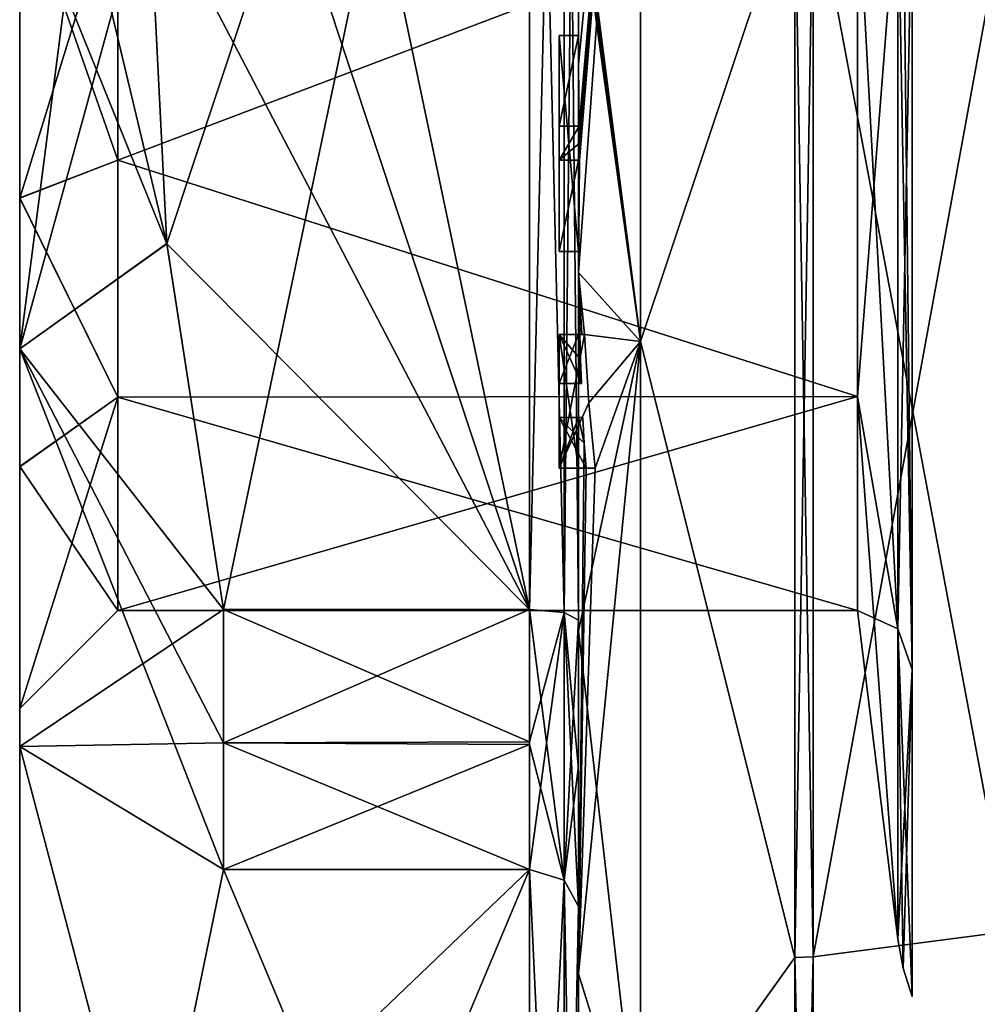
# Model space of a CAD drawing. Extents: x -23 to 470, y -1800 to 0.
# Tile 8 of 181: x -10 to 0, y -1783 to -1773. Entities that reach past the tile are written whole.
import ezdxf

# ---------------------------------------------------------------- set-up
doc = ezdxf.new("R2010")
doc.units = 0
doc.header["$LTSCALE"] = 41.718519
for name, color, linetype in [('188', 7, 'CONTINUOUS'), ('189', 7, 'CONTINUOUS'), ('190', 7, 'CONTINUOUS'), ('191', 7, 'CONTINUOUS'), ('192', 7, 'CONTINUOUS'), ('195', 7, 'CONTINUOUS'), ('200', 7, 'CONTINUOUS'), ('201', 7, 'CONTINUOUS'), ('202', 7, 'CONTINUOUS'), ('203', 7, 'CONTINUOUS'), ('205', 7, 'CONTINUOUS'), ('208', 7, 'CONTINUOUS'), ('209', 7, 'CONTINUOUS'), ('210', 7, 'CONTINUOUS'), ('212', 7, 'CONTINUOUS'), ('213', 7, 'CONTINUOUS'), ('214', 7, 'CONTINUOUS'), ('215', 7, 'CONTINUOUS'), ('246', 7, 'CONTINUOUS'), ('247', 7, 'CONTINUOUS'), ('248', 7, 'CONTINUOUS'), ('273', 7, 'CONTINUOUS'), ('276', 7, 'CONTINUOUS'), ('277', 7, 'CONTINUOUS'), ('278', 7, 'CONTINUOUS'), ('279', 7, 'CONTINUOUS'), ('280', 7, 'CONTINUOUS'), ('288', 7, 'CONTINUOUS'), ('289', 7, 'CONTINUOUS'), ('290', 7, 'CONTINUOUS'), ('291', 7, 'CONTINUOUS'), ('292', 7, 'CONTINUOUS'), ('293', 7, 'CONTINUOUS'), ('294', 7, 'CONTINUOUS'), ('295', 7, 'CONTINUOUS'), ('296', 7, 'CONTINUOUS'), ('297', 7, 'CONTINUOUS'), ('298', 7, 'CONTINUOUS'), ('299', 7, 'CONTINUOUS'), ('300', 7, 'CONTINUOUS'), ('301', 7, 'CONTINUOUS'), ('302', 7, 'CONTINUOUS'), ('303', 7, 'CONTINUOUS'), ('304', 7, 'CONTINUOUS'), ('305', 7, 'CONTINUOUS'), ('369', 7, 'CONTINUOUS'), ('372', 7, 'CONTINUOUS'), ('374', 7, 'CONTINUOUS'), ('377', 7, 'CONTINUOUS')]:
    doc.layers.add(name, color=color, linetype=linetype)

msp = doc.modelspace()

# ---------------------------------------------------------------- linework, layer by layer
at = {"layer": '188', "linetype": 'CONTINUOUS'}
for points in [[(-10.1, -1772.001, -8.45), (-10.1, -1763.161, -8.839), (-10.1, -1780.839, -8.839), (-10.1, -1772.001, -8.45)], [(-10.1, -1763.161, 8.839), (-10.1, -1771.999, 8.45), (-10.1, -1780.839, 8.839), (-10.1, -1763.161, 8.839)], [(-10.1, -1763.161, -8.839), (-10.1, -1767.217, -11.548), (-10.1, -1780.839, -8.839), (-10.1, -1763.161, -8.839)], [(-10.1, -1767.217, 11.548), (-10.1, -1763.161, 8.839), (-10.1, -1776.783, 11.548), (-10.1, -1767.217, 11.548)], [(-10.1, -1776.783, 11.548), (-10.1, -1763.161, 8.839), (-10.1, -1780.839, 8.839), (-10.1, -1776.783, 11.548)], [(-10.1, -1767.217, -11.548), (-10.1, -1772, -12.5), (-10.1, -1776.783, -11.548), (-10.1, -1767.217, -11.548)], [(-10.1, -1780.839, -8.839), (-10.1, -1767.217, -11.548), (-10.1, -1776.783, -11.548), (-10.1, -1780.839, -8.839)], [(-10.1, -1772, 12.5), (-10.1, -1767.217, 11.548), (-10.1, -1776.783, 11.548), (-10.1, -1772, 12.5)], [(-10.1, -1771.999, 8.45), (-10.1, -1775.243, 7.803), (-10.1, -1780.839, 8.839), (-10.1, -1771.999, 8.45)], [(-10.1, -1775.245, -7.802), (-10.1, -1772.001, -8.45), (-10.1, -1780.839, -8.839), (-10.1, -1775.245, -7.802)], [(-10.1, -1775.243, 7.803), (-10.1, -1777.984, 5.966), (-10.1, -1780.839, 8.839), (-10.1, -1775.243, 7.803)], [(-10.1, -1777.985, -5.965), (-10.1, -1775.245, -7.802), (-10.1, -1783.548, -4.783), (-10.1, -1777.985, -5.965)], [(-10.1, -1783.548, -4.783), (-10.1, -1775.245, -7.802), (-10.1, -1780.839, -8.839), (-10.1, -1783.548, -4.783)], [(-10.1, -1777.984, 5.966), (-10.1, -1780.45), (-10.1, -1783.548, 4.783), (-10.1, -1777.984, 5.966)], [(-10.1, -1780.839, 8.839), (-10.1, -1777.984, 5.966), (-10.1, -1783.548, 4.783), (-10.1, -1780.839, 8.839)], [(-10.1, -1780.45), (-10.1, -1777.985, -5.965), (-10.1, -1784.5), (-10.1, -1780.45)], [(-10.1, -1784.5), (-10.1, -1777.985, -5.965), (-10.1, -1783.548, -4.783), (-10.1, -1784.5)], [(-10.1, -1783.548, 4.783), (-10.1, -1780.45), (-10.1, -1784.5), (-10.1, -1783.548, 4.783)]]:
    msp.add_3dface(points, dxfattribs=at)
at = {"layer": '189', "linetype": 'CONTINUOUS'}
for points in [[(-8.023, -1764.56, -15.95), (-4.9, -1779.44, -15.95), (-8.598, -1768.292, -15.95), (-8.023, -1764.56, -15.95)], [(-4.9, -1764.56, -15.95), (-4.9, -1779.44, -15.95), (-8.023, -1764.56, -15.95), (-4.9, -1764.56, -15.95)], [(-8.598, -1768.292, -15.95), (-4.9, -1779.44, -15.95), (-8.786, -1772, -15.95), (-8.598, -1768.292, -15.95)], [(-8.786, -1772, -15.95), (-4.9, -1779.44, -15.95), (-8.598, -1775.71, -15.95), (-8.786, -1772, -15.95)], [(-8.598, -1775.71, -15.95), (-4.9, -1779.44, -15.95), (-8.023, -1779.44, -15.95), (-8.598, -1775.71, -15.95)]]:
    msp.add_3dface(points, dxfattribs=at)
at = {"layer": '190', "linetype": 'CONTINUOUS'}
for points in [[(-8.023, -1782.093, -14.418), (-4.9, -1789.533, -1.532), (-8.786, -1785.813, -7.975), (-8.023, -1782.093, -14.418)], [(-4.9, -1782.093, -14.418), (-4.9, -1789.533, -1.532), (-8.023, -1782.093, -14.418), (-4.9, -1782.093, -14.418)]]:
    msp.add_3dface(points, dxfattribs=at)
at = {"layer": '191', "linetype": 'CONTINUOUS'}
for points in [[(-8.023, -1789.533, 1.532), (-4.9, -1782.093, 14.418), (-8.786, -1785.813, 7.975), (-8.023, -1789.533, 1.532)], [(-8.786, -1785.813, 7.975), (-4.9, -1782.093, 14.418), (-8.023, -1782.093, 14.418), (-8.786, -1785.813, 7.975)], [(-4.9, -1789.533, 1.532), (-4.9, -1782.093, 14.418), (-8.023, -1789.533, 1.532), (-4.9, -1789.533, 1.532)]]:
    msp.add_3dface(points, dxfattribs=at)
at = {"layer": '192', "linetype": 'CONTINUOUS'}
for points in [[(-8.598, -1775.708, 15.95), (-4.9, -1764.56, 15.95), (-8.786, -1772, 15.95), (-8.598, -1775.708, 15.95)], [(-8.023, -1779.44, 15.95), (-4.9, -1764.56, 15.95), (-8.598, -1775.708, 15.95), (-8.023, -1779.44, 15.95)], [(-4.9, -1779.44, 15.95), (-4.9, -1764.56, 15.95), (-8.023, -1779.44, 15.95), (-4.9, -1779.44, 15.95)]]:
    msp.add_3dface(points, dxfattribs=at)
at = {"layer": '195', "linetype": 'CONTINUOUS'}
for points in [[(-4.4, -1779.55, 16.45), (-4.4, -1765.736, 16.5), (-4.4, -1764.45, 16.45), (-4.4, -1779.55, 16.45)], [(-4.4, -1764.45, -16.45), (-4.4, -1773.051, -16.5), (-4.4, -1779.55, -16.45), (-4.4, -1764.45, -16.45)], [(-4.4, -1766.13, 16.5), (-4.4, -1765.736, 16.5), (-4.4, -1779.55, 16.45), (-4.4, -1766.13, 16.5)], [(-4.4, -1767.565, 16.5), (-4.4, -1766.13, 16.5), (-4.4, -1779.55, 16.45), (-4.4, -1767.565, 16.5)], [(-4.4, -1767.958, 16.5), (-4.4, -1767.565, 16.5), (-4.4, -1779.55, 16.45), (-4.4, -1767.958, 16.5)], [(-4.4, -1769.878, 16.5), (-4.4, -1767.958, 16.5), (-4.4, -1779.55, 16.45), (-4.4, -1769.878, 16.5)], [(-4.4, -1770.227, 16.5), (-4.4, -1769.878, 16.5), (-4.4, -1779.55, 16.45), (-4.4, -1770.227, 16.5)], [(-4.4, -1771.864, 16.5), (-4.4, -1770.227, 16.5), (-4.4, -1779.55, 16.45), (-4.4, -1771.864, 16.5)], [(-4.4, -1772.283, 16.5), (-4.4, -1771.864, 16.5), (-4.4, -1779.55, 16.45), (-4.4, -1772.283, 16.5)], [(-4.4, -1772.126, -19.5), (-4.4, -1779.661, -17.932), (-4.4, -1772.126, -16.783), (-4.4, -1772.126, -19.5)], [(-4.4, -1772.126, -16.783), (-4.4, -1779.661, -17.932), (-4.4, -1773.051, -16.783), (-4.4, -1772.126, -16.783)], [(-4.4, -1773.25, 19.46), (-4.4, -1772.283, 16.5), (-4.4, -1773.588, 16.5), (-4.4, -1773.25, 19.46)], [(-4.4, -1773.588, 16.5), (-4.4, -1772.283, 16.5), (-4.4, -1779.55, 16.45), (-4.4, -1773.588, 16.5)], [(-4.4, -1773.051, -16.783), (-4.4, -1779.661, -17.932), (-4.4, -1773.051, -16.5), (-4.4, -1773.051, -16.783)], [(-4.4, -1773.051, -16.5), (-4.4, -1779.661, -17.932), (-4.4, -1779.55, -16.45), (-4.4, -1773.051, -16.5)], [(-4.4, -1773.883, 19.409), (-4.4, -1773.25, 19.46), (-4.4, -1773.588, 16.783), (-4.4, -1773.883, 19.409)], [(-4.4, -1773.588, 16.783), (-4.4, -1773.25, 19.46), (-4.4, -1773.588, 16.5), (-4.4, -1773.588, 16.783)], [(-4.4, -1774.513, 16.783), (-4.4, -1773.883, 19.409), (-4.4, -1773.588, 16.783), (-4.4, -1774.513, 16.783)], [(-4.4, -1775.789, 16.5), (-4.4, -1773.588, 16.5), (-4.4, -1779.55, 16.45), (-4.4, -1775.789, 16.5)], [(-4.4, -1774.513, 19.337), (-4.4, -1773.883, 19.409), (-4.4, -1774.513, 16.783), (-4.4, -1774.513, 19.337)], [(-4.4, -1774.86, 16.783), (-4.4, -1775.789, 16.783), (-4.4, -1774.86, 19.289), (-4.4, -1774.86, 16.783)], [(-4.4, -1774.86, 19.289), (-4.4, -1775.789, 16.783), (-4.4, -1776.004, 19.084), (-4.4, -1774.86, 19.289)], [(-4.4, -1775.789, 16.783), (-4.4, -1775.789, 16.5), (-4.4, -1776.637, 16.5), (-4.4, -1775.789, 16.783)], [(-4.4, -1776.637, 16.5), (-4.4, -1775.789, 16.5), (-4.4, -1779.55, 16.45), (-4.4, -1776.637, 16.5)], [(-4.4, -1776.004, 19.084), (-4.4, -1775.789, 16.783), (-4.4, -1776.637, 16.5), (-4.4, -1776.004, 19.084)], [(-4.4, -1777.135, 18.812), (-4.4, -1776.004, 19.084), (-4.4, -1777.135, 16.804), (-4.4, -1777.135, 18.812)], [(-4.4, -1777.135, 16.804), (-4.4, -1776.004, 19.084), (-4.4, -1776.637, 16.804), (-4.4, -1777.135, 16.804)], [(-4.4, -1776.637, 16.804), (-4.4, -1776.004, 19.084), (-4.4, -1776.637, 16.5), (-4.4, -1776.637, 16.804)], [(-4.4, -1778, 16.5), (-4.4, -1776.637, 16.5), (-4.4, -1779.55, 16.45), (-4.4, -1778, 16.5)], [(-4.4, -1777.483, 16.804), (-4.4, -1778, 16.804), (-4.4, -1777.483, 18.713), (-4.4, -1777.483, 16.804)], [(-4.4, -1777.483, 18.713), (-4.4, -1778, 16.804), (-4.4, -1779.55, 16.45), (-4.4, -1777.483, 18.713)], [(-4.4, -1783.157, 15.993), (-4.4, -1777.483, 18.713), (-4.4, -1782.471, 14.764), (-4.4, -1783.157, 15.993)], [(-4.4, -1782.471, 14.764), (-4.4, -1777.483, 18.713), (-4.4, -1781.07, 15.663), (-4.4, -1782.471, 14.764)], [(-4.4, -1781.07, 15.663), (-4.4, -1777.483, 18.713), (-4.4, -1779.55, 16.45), (-4.4, -1781.07, 15.663)], [(-4.4, -1778, 16.804), (-4.4, -1778, 16.5), (-4.4, -1779.55, 16.45), (-4.4, -1778, 16.804)], [(-4.4, -1779.55, -16.45), (-4.4, -1779.661, -17.932), (-4.4, -1781.039, -15.681), (-4.4, -1779.55, -16.45)], [(-4.4, -1779.661, -17.932), (-4.4, -1786.004, -13.57), (-4.4, -1781.039, -15.681), (-4.4, -1779.661, -17.932)], [(-4.4, -1781.039, -15.681), (-4.4, -1786.004, -13.57), (-4.4, -1782.471, -14.764), (-4.4, -1781.039, -15.681)], [(-4.4, -1785.182, 10.167), (-4.4, -1783.157, 15.993), (-4.4, -1782.471, 14.764), (-4.4, -1785.182, 10.167)], [(-4.4, -1785.182, 10.167), (-4.4, -1782.471, 14.764), (-4.4, -1790.021, 1.686), (-4.4, -1785.182, 10.167)], [(-4.4, -1787.923, -5.42), (-4.4, -1788.7, -4.074), (-4.4, -1782.471, -14.764), (-4.4, -1787.923, -5.42)], [(-4.4, -1782.471, -14.764), (-4.4, -1788.7, -4.074), (-4.4, -1790.021, -1.686), (-4.4, -1782.471, -14.764)], [(-4.4, -1786.862, -7.258), (-4.4, -1787.923, -5.42), (-4.4, -1782.471, -14.764), (-4.4, -1786.862, -7.258)], [(-4.4, -1786.567, -7.77), (-4.4, -1786.862, -7.258), (-4.4, -1782.471, -14.764), (-4.4, -1786.567, -7.77)], [(-4.4, -1785.798, -9.101), (-4.4, -1786.567, -7.77), (-4.4, -1782.471, -14.764), (-4.4, -1785.798, -9.101)], [(-4.4, -1785.589, -9.464), (-4.4, -1785.798, -9.101), (-4.4, -1782.471, -14.764), (-4.4, -1785.589, -9.464)], [(-4.4, -1784.868, -10.712), (-4.4, -1785.589, -9.464), (-4.4, -1782.471, -14.764), (-4.4, -1784.868, -10.712)], [(-4.4, -1784.642, -11.104), (-4.4, -1784.868, -10.712), (-4.4, -1782.471, -14.764), (-4.4, -1784.642, -11.104)], [(-4.4, -1784.141, -11.971), (-4.4, -1784.642, -11.104), (-4.4, -1782.471, -14.764), (-4.4, -1784.141, -11.971)], [(-4.4, -1783.914, -12.364), (-4.4, -1784.141, -11.971), (-4.4, -1782.471, -14.764), (-4.4, -1783.914, -12.364)], [(-4.4, -1786.004, -13.57), (-4.4, -1783.914, -12.364), (-4.4, -1782.471, -14.764), (-4.4, -1786.004, -13.57)], [(-4.4, -1787.671, 11.604), (-4.4, -1783.157, 15.993), (-4.4, -1785.182, 10.167), (-4.4, -1787.671, 11.604)]]:
    msp.add_3dface(points, dxfattribs=at)
at = {"layer": '200', "linetype": 'CONTINUOUS'}
for points in [[(-3.77, -1776.708, -20.629), (-4.4, -1771.779, -19.499), (-3.77, -1767.292, -20.629), (-3.77, -1776.708, -20.629)], [(-3.77, -1776.708, -20.629), (-3.77, -1767.292, -20.629), (-2.195, -1772, -21.983), (-3.77, -1776.708, -20.629)], [(-4.4, -1771.952, -19.5), (-4.4, -1771.779, -19.499), (-3.77, -1776.708, -20.629), (-4.4, -1771.952, -19.5)], [(-4.4, -1772.126, -19.5), (-4.4, -1771.952, -19.5), (-3.77, -1776.708, -20.629), (-4.4, -1772.126, -19.5)], [(-2.195, -1782.991, -19.037), (-3.77, -1776.708, -20.629), (-2.195, -1772, -21.983), (-2.195, -1782.991, -19.037)], [(-4.4, -1779.661, -17.932), (-4.4, -1772.126, -19.5), (-3.77, -1776.708, -20.629), (-4.4, -1779.661, -17.932)], [(-3.77, -1785.193, -16.543), (-4.4, -1779.661, -17.932), (-3.77, -1776.708, -20.629), (-3.77, -1785.193, -16.543)], [(-3.77, -1785.193, -16.543), (-3.77, -1776.708, -20.629), (-2.195, -1782.991, -19.037), (-3.77, -1785.193, -16.543)], [(-4.4, -1786.004, -13.57), (-4.4, -1779.661, -17.932), (-3.77, -1785.193, -16.543), (-4.4, -1786.004, -13.57)], [(-2.195, -1791.037, -10.991), (-3.77, -1785.193, -16.543), (-2.195, -1782.991, -19.037), (-2.195, -1791.037, -10.991)]]:
    msp.add_3dface(points, dxfattribs=at)
at = {"layer": '201', "linetype": 'CONTINUOUS'}
for points in [[(-3.77, -1767.292, 20.629), (-4.4, -1773.883, 19.409), (-4.395, -1774.513, 19.5), (-3.77, -1767.292, 20.629)], [(-4.4, -1773.883, 19.409), (-3.77, -1767.292, 20.629), (-4.4, -1773.263, 19.5), (-4.4, -1773.883, 19.409)], [(-3.77, -1767.292, 20.629), (-4.4, -1776.004, 19.084), (-3.77, -1776.708, 20.629), (-3.77, -1767.292, 20.629)], [(-4.4, -1776.004, 19.084), (-3.77, -1767.292, 20.629), (-4.391, -1774.86, 19.5), (-4.4, -1776.004, 19.084)], [(-4.393, -1774.687, 19.5), (-3.77, -1767.292, 20.629), (-4.395, -1774.513, 19.5), (-4.393, -1774.687, 19.5)], [(-4.391, -1774.86, 19.5), (-3.77, -1767.292, 20.629), (-4.393, -1774.687, 19.5), (-4.391, -1774.86, 19.5)], [(-3.77, -1767.292, 20.629), (-3.77, -1776.708, 20.629), (-2.195, -1772, 21.983), (-3.77, -1767.292, 20.629)], [(-2.195, -1772, 21.983), (-3.77, -1776.708, 20.629), (-2.195, -1782.991, 19.037), (-2.195, -1772, 21.983)], [(-4.4, -1773.25, 19.46), (-4.4, -1773.883, 19.409), (-4.4, -1773.256, 19.48), (-4.4, -1773.25, 19.46)], [(-4.4, -1773.256, 19.48), (-4.4, -1773.883, 19.409), (-4.4, -1773.263, 19.5), (-4.4, -1773.256, 19.48)], [(-4.4, -1773.883, 19.409), (-4.4, -1774.513, 19.337), (-4.399, -1774.513, 19.419), (-4.4, -1773.883, 19.409)], [(-4.395, -1774.513, 19.5), (-4.4, -1773.883, 19.409), (-4.399, -1774.513, 19.419), (-4.395, -1774.513, 19.5)], [(-4.4, -1774.86, 19.289), (-4.4, -1776.004, 19.084), (-4.391, -1774.86, 19.5), (-4.4, -1774.86, 19.289)], [(-4.398, -1774.86, 19.395), (-4.4, -1774.86, 19.289), (-4.391, -1774.86, 19.5), (-4.398, -1774.86, 19.395)], [(-4.4, -1776.004, 19.084), (-4.4, -1777.135, 18.812), (-4.388, -1776.637, 19.196), (-4.4, -1776.004, 19.084)], [(-3.77, -1776.708, 20.629), (-4.4, -1776.004, 19.084), (-4.34, -1776.637, 19.5), (-3.77, -1776.708, 20.629)], [(-4.34, -1776.637, 19.5), (-4.4, -1776.004, 19.084), (-4.368, -1776.637, 19.349), (-4.34, -1776.637, 19.5)], [(-4.368, -1776.637, 19.349), (-4.4, -1776.004, 19.084), (-4.388, -1776.637, 19.196), (-4.368, -1776.637, 19.349)], [(-4.388, -1776.637, 19.196), (-4.4, -1777.135, 18.812), (-4.381, -1776.888, 19.196), (-4.388, -1776.637, 19.196)], [(-4.295, -1777.334, 19.5), (-3.77, -1776.708, 20.629), (-4.34, -1776.637, 19.5), (-4.295, -1777.334, 19.5)], [(-3.77, -1776.708, 20.629), (-4.4, -1783.157, 15.993), (-3.77, -1785.193, 16.543), (-3.77, -1776.708, 20.629)], [(-4.4, -1783.157, 15.993), (-3.77, -1776.708, 20.629), (-4.232, -1778, 19.5), (-4.4, -1783.157, 15.993)], [(-4.232, -1778, 19.5), (-3.77, -1776.708, 20.629), (-4.295, -1777.334, 19.5), (-4.232, -1778, 19.5)], [(-3.77, -1776.708, 20.629), (-3.77, -1785.193, 16.543), (-2.195, -1782.991, 19.037), (-3.77, -1776.708, 20.629)], [(-4.381, -1776.888, 19.196), (-4.4, -1777.135, 18.812), (-4.393, -1777.135, 19.005), (-4.381, -1776.888, 19.196)], [(-4.372, -1777.135, 19.196), (-4.381, -1776.888, 19.196), (-4.393, -1777.135, 19.005), (-4.372, -1777.135, 19.196)], [(-4.4, -1777.483, 18.713), (-4.4, -1783.157, 15.993), (-4.342, -1777.744, 19.196), (-4.4, -1777.483, 18.713)], [(-4.389, -1777.483, 18.956), (-4.4, -1777.483, 18.713), (-4.357, -1777.483, 19.196), (-4.389, -1777.483, 18.956)], [(-4.357, -1777.483, 19.196), (-4.4, -1777.483, 18.713), (-4.342, -1777.744, 19.196), (-4.357, -1777.483, 19.196)], [(-4.342, -1777.744, 19.196), (-4.4, -1783.157, 15.993), (-4.324, -1778, 19.196), (-4.342, -1777.744, 19.196)], [(-4.324, -1778, 19.196), (-4.4, -1783.157, 15.993), (-4.232, -1778, 19.5), (-4.324, -1778, 19.196)], [(-4.282, -1778, 19.35), (-4.324, -1778, 19.196), (-4.232, -1778, 19.5), (-4.282, -1778, 19.35)], [(-2.195, -1782.991, 19.037), (-3.77, -1785.193, 16.543), (-2.195, -1791.037, 10.991), (-2.195, -1782.991, 19.037)], [(-4.4, -1783.157, 15.993), (-4.4, -1787.671, 11.604), (-3.77, -1785.193, 16.543), (-4.4, -1783.157, 15.993)]]:
    msp.add_3dface(points, dxfattribs=at)
at = {"layer": '202', "linetype": 'CONTINUOUS'}
for points in [[(0, -1782.721, 18.571), (0, -1772, 21.444), (-2.009, -1782.985, 19.026), (0, -1782.721, 18.571)], [(-2.009, -1782.985, 19.026), (0, -1772, 21.444), (-2.009, -1772, 21.97), (-2.009, -1782.985, 19.026)], [(0, -1790.571, 10.723), (0, -1782.721, 18.571), (-2.009, -1791.026, 10.985), (0, -1790.571, 10.723)], [(-2.009, -1791.026, 10.985), (0, -1782.721, 18.571), (-2.009, -1782.985, 19.026), (-2.009, -1791.026, 10.985)]]:
    msp.add_3dface(points, dxfattribs=at)
at = {"layer": '203', "linetype": 'CONTINUOUS'}
for points in [[(0, -1772, -21.444), (0, -1782.721, -18.571), (-2.009, -1772, -21.97), (0, -1772, -21.444)], [(-2.009, -1772, -21.97), (0, -1782.721, -18.571), (-2.009, -1782.985, -19.026), (-2.009, -1772, -21.97)], [(0, -1782.721, -18.571), (0, -1790.571, -10.723), (-2.009, -1791.026, -10.985), (0, -1782.721, -18.571)], [(-2.009, -1782.985, -19.026), (0, -1782.721, -18.571), (-2.009, -1791.026, -10.985), (-2.009, -1782.985, -19.026)]]:
    msp.add_3dface(points, dxfattribs=at)
at = {"layer": '205', "linetype": 'CONTINUOUS'}
for points in [[(-1.556, -1772, -7.45), (-1.556, -1777.268, -5.268), (-1.144, -1772, -10.805), (-1.556, -1772, -7.45)], [(-1.144, -1772, -10.805), (-1.556, -1777.268, -5.268), (-1.144, -1779.64, -7.64), (-1.144, -1772, -10.805)], [(-1.556, -1777.268, 5.268), (-1.556, -1772, 7.45), (-1.144, -1779.64, 7.64), (-1.556, -1777.268, 5.268)], [(-1.556, -1772, 7.45), (-1.144, -1772, 10.805), (-1.144, -1779.64, 7.64), (-1.556, -1772, 7.45)], [(-1.556, -1777.268, -5.268), (-1.556, -1779.45), (-1.144, -1779.64, -7.64), (-1.556, -1777.268, -5.268)], [(-1.556, -1779.45), (-1.556, -1777.268, 5.268), (-1.144, -1782.805), (-1.556, -1779.45)], [(-1.144, -1782.805), (-1.556, -1777.268, 5.268), (-1.144, -1779.64, 7.64), (-1.144, -1782.805)], [(-1.144, -1779.64, -7.64), (-1.556, -1779.45), (-1.144, -1782.805), (-1.144, -1779.64, -7.64)]]:
    msp.add_3dface(points, dxfattribs=at)
at = {"layer": '208', "linetype": 'CONTINUOUS'}
for points in [[(-2.195, -1782.991, -19.037), (-2.195, -1772, -21.983), (-2.009, -1782.985, -19.026), (-2.195, -1782.991, -19.037)], [(-2.195, -1772, -21.983), (-2.009, -1772, -21.97), (-2.009, -1782.985, -19.026), (-2.195, -1772, -21.983)], [(-2.195, -1782.991, -19.037), (-2.009, -1782.985, -19.026), (-2.009, -1791.026, -10.985), (-2.195, -1782.991, -19.037)], [(-2.195, -1791.037, -10.991), (-2.195, -1782.991, -19.037), (-2.009, -1791.026, -10.985), (-2.195, -1791.037, -10.991)]]:
    msp.add_3dface(points, dxfattribs=at)
at = {"layer": '209', "linetype": 'CONTINUOUS'}
for points in [[(-2.195, -1772, 21.983), (-2.195, -1782.991, 19.037), (-2.009, -1772, 21.97), (-2.195, -1772, 21.983)], [(-2.195, -1782.991, 19.037), (-2.009, -1782.985, 19.026), (-2.009, -1772, 21.97), (-2.195, -1782.991, 19.037)], [(-2.195, -1782.991, 19.037), (-2.195, -1791.037, 10.991), (-2.009, -1782.985, 19.026), (-2.195, -1782.991, 19.037)], [(-2.195, -1791.037, 10.991), (-2.009, -1791.026, 10.985), (-2.009, -1782.985, 19.026), (-2.195, -1791.037, 10.991)]]:
    msp.add_3dface(points, dxfattribs=at)
at = {"layer": '210', "linetype": 'CONTINUOUS'}
for points in [[(-10.1, -1776.783, -11.548), (-10.1, -1772, -12.5), (-8.598, -1775.71, -15.95), (-10.1, -1776.783, -11.548)], [(-8.598, -1775.71, -15.95), (-10.1, -1772, -12.5), (-9.483, -1772, -14.24), (-8.598, -1775.71, -15.95)], [(-10.1, -1772, 12.5), (-10.1, -1776.783, 11.548), (-9.483, -1772, 14.24), (-10.1, -1772, 12.5)], [(-10.1, -1776.783, 11.548), (-8.598, -1775.708, 15.95), (-8.786, -1772, 15.95), (-10.1, -1776.783, 11.548)], [(-10.1, -1776.783, 11.548), (-8.786, -1772, 15.95), (-9.483, -1772, 14.24), (-10.1, -1776.783, 11.548)], [(-8.786, -1772, -15.95), (-8.598, -1775.71, -15.95), (-9.483, -1772, -14.24), (-8.786, -1772, -15.95)], [(-10.1, -1776.783, 11.548), (-8.023, -1779.44, 15.95), (-8.598, -1775.708, 15.95), (-10.1, -1776.783, 11.548)], [(-10.1, -1776.783, -11.548), (-8.598, -1775.71, -15.95), (-8.023, -1779.44, -15.95), (-10.1, -1776.783, -11.548)], [(-10.1, -1776.783, 11.548), (-10.1, -1780.839, 8.839), (-8.023, -1779.44, 15.95), (-10.1, -1776.783, 11.548)], [(-10.1, -1780.839, -8.839), (-10.1, -1776.783, -11.548), (-8.023, -1782.093, -14.418), (-10.1, -1780.839, -8.839)], [(-10.1, -1776.783, -11.548), (-8.023, -1779.44, -15.95), (-8.023, -1780.8, -15.242), (-10.1, -1776.783, -11.548)], [(-8.023, -1782.093, -14.418), (-10.1, -1776.783, -11.548), (-8.023, -1780.8, -15.242), (-8.023, -1782.093, -14.418)], [(-8.023, -1779.44, 15.95), (-10.1, -1780.839, 8.839), (-8.023, -1780.8, 15.242), (-8.023, -1779.44, 15.95)], [(-10.1, -1780.839, 8.839), (-8.023, -1782.093, 14.418), (-8.023, -1780.8, 15.242), (-10.1, -1780.839, 8.839)], [(-10.1, -1780.839, 8.839), (-10.1, -1783.548, 4.783), (-8.786, -1785.813, 7.975), (-10.1, -1780.839, 8.839)], [(-10.1, -1780.839, 8.839), (-8.786, -1785.813, 7.975), (-8.023, -1782.093, 14.418), (-10.1, -1780.839, 8.839)], [(-10.1, -1783.548, -4.783), (-10.1, -1780.839, -8.839), (-8.786, -1785.813, -7.975), (-10.1, -1783.548, -4.783)], [(-10.1, -1780.839, -8.839), (-8.023, -1782.093, -14.418), (-8.786, -1785.813, -7.975), (-10.1, -1780.839, -8.839)]]:
    msp.add_3dface(points, dxfattribs=at)
at = {"layer": '212', "linetype": 'CONTINUOUS'}
for points in [[(-1.556, -1777.268, -5.268), (-1.556, -1772, -7.45), (-9.1, -1774.86, -6.879), (-1.556, -1777.268, -5.268)], [(-9.1, -1774.86, -6.879), (-1.556, -1772, -7.45), (-9.1, -1772.001, -7.45), (-9.1, -1774.86, -6.879)], [(-9.1, -1777.277, -5.259), (-1.556, -1777.268, -5.268), (-9.1, -1774.86, -6.879), (-9.1, -1777.277, -5.259)], [(-1.556, -1779.45), (-1.556, -1777.268, -5.268), (-9.1, -1779.45), (-1.556, -1779.45)], [(-9.1, -1779.45), (-1.556, -1777.268, -5.268), (-9.1, -1777.277, -5.259), (-9.1, -1779.45)]]:
    msp.add_3dface(points, dxfattribs=at)
at = {"layer": '213', "linetype": 'CONTINUOUS'}
for points in [[(-9.1, -1774.859, 6.88), (-9.1, -1771.999, 7.45), (-1.556, -1772, 7.45), (-9.1, -1774.859, 6.88)], [(-1.556, -1777.268, 5.268), (-9.1, -1774.859, 6.88), (-1.556, -1772, 7.45), (-1.556, -1777.268, 5.268)], [(-9.1, -1777.276, 5.26), (-9.1, -1774.859, 6.88), (-1.556, -1777.268, 5.268), (-9.1, -1777.276, 5.26)], [(-1.556, -1779.45), (-9.1, -1777.276, 5.26), (-1.556, -1777.268, 5.268), (-1.556, -1779.45)], [(-1.556, -1779.45), (-9.1, -1779.45), (-9.1, -1777.276, 5.26), (-1.556, -1779.45)]]:
    msp.add_3dface(points, dxfattribs=at)
at = {"layer": '214', "linetype": 'CONTINUOUS'}
for points in [[(-10.1, -1772.001, -8.45), (-10.1, -1775.245, -7.802), (-9.1, -1772.001, -7.45), (-10.1, -1772.001, -8.45)], [(-10.1, -1775.245, -7.802), (-9.1, -1774.86, -6.879), (-9.1, -1772.001, -7.45), (-10.1, -1775.245, -7.802)], [(-10.1, -1775.245, -7.802), (-9.1, -1777.277, -5.259), (-9.1, -1774.86, -6.879), (-10.1, -1775.245, -7.802)], [(-10.1, -1775.245, -7.802), (-10.1, -1777.985, -5.965), (-9.1, -1777.277, -5.259), (-10.1, -1775.245, -7.802)], [(-10.1, -1777.985, -5.965), (-10.1, -1780.45), (-9.1, -1777.277, -5.259), (-10.1, -1777.985, -5.965)], [(-10.1, -1780.45), (-9.1, -1779.45), (-9.1, -1777.277, -5.259), (-10.1, -1780.45)]]:
    msp.add_3dface(points, dxfattribs=at)
at = {"layer": '215', "linetype": 'CONTINUOUS'}
for points in [[(-10.1, -1775.243, 7.803), (-10.1, -1771.999, 8.45), (-9.1, -1774.859, 6.88), (-10.1, -1775.243, 7.803)], [(-10.1, -1771.999, 8.45), (-9.1, -1771.999, 7.45), (-9.1, -1774.859, 6.88), (-10.1, -1771.999, 8.45)], [(-10.1, -1775.243, 7.803), (-9.1, -1774.859, 6.88), (-9.1, -1777.276, 5.26), (-10.1, -1775.243, 7.803)], [(-10.1, -1777.984, 5.966), (-10.1, -1775.243, 7.803), (-9.1, -1777.276, 5.26), (-10.1, -1777.984, 5.966)], [(-9.1, -1779.45), (-10.1, -1777.984, 5.966), (-9.1, -1777.276, 5.26), (-9.1, -1779.45)], [(-10.1, -1780.45), (-10.1, -1777.984, 5.966), (-9.1, -1779.45), (-10.1, -1780.45)]]:
    msp.add_3dface(points, dxfattribs=at)
at = {"layer": '246', "linetype": 'CONTINUOUS'}
for points in [[(-4.6, -1773.588, 16.783), (-4.6, -1773.588, 16.5), (-4.6, -1775.789, 16.5), (-4.6, -1773.588, 16.783)], [(-4.6, -1774.513, 16.783), (-4.6, -1773.588, 16.783), (-4.6, -1775.789, 16.5), (-4.6, -1774.513, 16.783)], [(-4.6, -1774.513, 19.5), (-4.6, -1774.513, 16.783), (-4.6, -1774.86, 16.783), (-4.6, -1774.513, 19.5)], [(-4.6, -1774.86, 16.783), (-4.6, -1774.513, 16.783), (-4.6, -1775.789, 16.5), (-4.6, -1774.86, 16.783)], [(-4.6, -1774.86, 19.5), (-4.6, -1774.513, 19.5), (-4.6, -1774.86, 16.783), (-4.6, -1774.86, 19.5)], [(-4.6, -1775.789, 16.783), (-4.6, -1774.86, 16.783), (-4.6, -1775.789, 16.5), (-4.6, -1775.789, 16.783)], [(-4.6, -1776.637, 19.5), (-4.6, -1776.637, 19.196), (-4.6, -1777.135, 19.196), (-4.6, -1776.637, 19.5)], [(-4.6, -1778, 19.5), (-4.6, -1776.637, 19.5), (-4.6, -1778, 19.196), (-4.6, -1778, 19.5)], [(-4.6, -1778, 19.196), (-4.6, -1776.637, 19.5), (-4.6, -1777.483, 19.196), (-4.6, -1778, 19.196)], [(-4.6, -1777.483, 19.196), (-4.6, -1776.637, 19.5), (-4.6, -1777.135, 19.196), (-4.6, -1777.483, 19.196)], [(-4.6, -1776.637, 16.5), (-4.6, -1778, 16.5), (-4.6, -1776.637, 16.804), (-4.6, -1776.637, 16.5)], [(-4.6, -1776.637, 16.804), (-4.6, -1778, 16.5), (-4.6, -1777.135, 16.804), (-4.6, -1776.637, 16.804)], [(-4.6, -1777.483, 16.804), (-4.6, -1777.483, 19.196), (-4.6, -1777.135, 19.196), (-4.6, -1777.483, 16.804)], [(-4.6, -1778, 16.5), (-4.6, -1777.483, 16.804), (-4.6, -1777.135, 16.804), (-4.6, -1778, 16.5)], [(-4.6, -1777.135, 16.804), (-4.6, -1777.483, 16.804), (-4.6, -1777.135, 19.196), (-4.6, -1777.135, 16.804)], [(-4.6, -1778, 16.804), (-4.6, -1777.483, 16.804), (-4.6, -1778, 16.5), (-4.6, -1778, 16.804)]]:
    msp.add_3dface(points, dxfattribs=at)
at = {"layer": '247', "linetype": 'CONTINUOUS'}
for points in [[(-4.34, -1776.637, 19.5), (-4.368, -1776.637, 19.349), (-4.6, -1776.637, 19.5), (-4.34, -1776.637, 19.5)], [(-4.368, -1776.637, 19.349), (-4.388, -1776.637, 19.196), (-4.6, -1776.637, 19.5), (-4.368, -1776.637, 19.349)], [(-4.388, -1776.637, 19.196), (-4.6, -1776.637, 19.196), (-4.6, -1776.637, 19.5), (-4.388, -1776.637, 19.196)]]:
    msp.add_3dface(points, dxfattribs=at)
at = {"layer": '248', "linetype": 'CONTINUOUS'}
for points in [[(-4.4, -1773.588, 16.783), (-4.4, -1773.588, 16.5), (-4.6, -1773.588, 16.783), (-4.4, -1773.588, 16.783)], [(-4.4, -1773.588, 16.5), (-4.6, -1773.588, 16.5), (-4.6, -1773.588, 16.783), (-4.4, -1773.588, 16.5)]]:
    msp.add_3dface(points, dxfattribs=at)
at = {"layer": '273', "linetype": 'CONTINUOUS'}
for points in [[(-4.4, -1779.55, 16.45), (-4.4, -1764.45, 16.45), (-4.549, -1764.528, 16.094), (-4.4, -1779.55, 16.45)], [(-4.549, -1764.528, 16.094), (-4.9, -1764.56, 15.95), (-4.549, -1779.472, 16.094), (-4.549, -1764.528, 16.094)], [(-4.4, -1779.55, 16.45), (-4.549, -1764.528, 16.094), (-4.549, -1779.472, 16.094), (-4.4, -1779.55, 16.45)], [(-4.9, -1764.56, 15.95), (-4.9, -1779.44, 15.95), (-4.549, -1779.472, 16.094), (-4.9, -1764.56, 15.95)]]:
    msp.add_3dface(points, dxfattribs=at)
at = {"layer": '276', "linetype": 'CONTINUOUS'}
for points in [[(-4.4, -1764.45, -16.45), (-4.4, -1779.55, -16.45), (-4.549, -1779.472, -16.094), (-4.4, -1764.45, -16.45)], [(-4.4, -1764.45, -16.45), (-4.549, -1779.472, -16.094), (-4.549, -1764.528, -16.094), (-4.4, -1764.45, -16.45)], [(-4.9, -1779.44, -15.95), (-4.9, -1764.56, -15.95), (-4.549, -1764.528, -16.094), (-4.9, -1779.44, -15.95)], [(-4.549, -1779.472, -16.094), (-4.9, -1779.44, -15.95), (-4.549, -1764.528, -16.094), (-4.549, -1779.472, -16.094)]]:
    msp.add_3dface(points, dxfattribs=at)
at = {"layer": '277', "linetype": 'CONTINUOUS'}
for points in [[(-4.9, -1789.533, -1.532), (-4.9, -1782.093, -14.418), (-4.549, -1782.202, -14.518), (-4.9, -1789.533, -1.532)], [(-4.549, -1789.674, -1.576), (-4.9, -1789.533, -1.532), (-4.549, -1782.202, -14.518), (-4.549, -1789.674, -1.576)], [(-4.4, -1782.471, -14.764), (-4.549, -1789.674, -1.576), (-4.549, -1782.202, -14.518), (-4.4, -1782.471, -14.764)], [(-4.4, -1782.471, -14.764), (-4.4, -1790.021, -1.686), (-4.549, -1789.674, -1.576), (-4.4, -1782.471, -14.764)]]:
    msp.add_3dface(points, dxfattribs=at)
at = {"layer": '278', "linetype": 'CONTINUOUS'}
for points in [[(-4.9, -1782.093, 14.418), (-4.9, -1789.533, 1.532), (-4.549, -1789.674, 1.576), (-4.9, -1782.093, 14.418)], [(-4.549, -1782.202, 14.518), (-4.9, -1782.093, 14.418), (-4.549, -1789.674, 1.576), (-4.549, -1782.202, 14.518)], [(-4.4, -1790.021, 1.686), (-4.4, -1782.471, 14.764), (-4.549, -1782.202, 14.518), (-4.4, -1790.021, 1.686)], [(-4.4, -1790.021, 1.686), (-4.549, -1782.202, 14.518), (-4.549, -1789.674, 1.576), (-4.4, -1790.021, 1.686)]]:
    msp.add_3dface(points, dxfattribs=at)
at = {"layer": '279', "linetype": 'CONTINUOUS'}
for points in [[(-1.144, -1772, -10.805), (-1.144, -1779.64, -7.64), (-1, -1771.999, -11.388), (-1.144, -1772, -10.805)], [(-1, -1771.999, -11.388), (-1.144, -1779.64, -7.64), (-1, -1780.052, -8.053), (-1, -1771.999, -11.388)], [(-1.144, -1779.64, -7.64), (-1.144, -1782.805), (-1, -1780.052, -8.053), (-1.144, -1779.64, -7.64)], [(-1.144, -1782.805), (-1.09, -1783.101, 0), (-1, -1780.052, -8.053), (-1.144, -1782.805)], [(-1.09, -1783.101, 0), (-1, -1783.388, 0), (-1, -1780.052, -8.053), (-1.09, -1783.101, 0)]]:
    msp.add_3dface(points, dxfattribs=at)
at = {"layer": '280', "linetype": 'CONTINUOUS'}
for points in [[(-1.144, -1779.64, 7.64), (-1.144, -1772, 10.805), (-1, -1780.052, 8.052), (-1.144, -1779.64, 7.64)], [(-1, -1780.052, 8.052), (-1.144, -1772, 10.805), (-1.09, -1772, 11.101), (-1, -1780.052, 8.052)], [(-1, -1772, 11.388), (-1, -1780.052, 8.052), (-1.09, -1772, 11.101), (-1, -1772, 11.388)], [(-1.144, -1782.805), (-1.144, -1779.64, 7.64), (-1.09, -1783.101, 0), (-1.144, -1782.805)], [(-1, -1783.388, 0), (-1.144, -1779.64, 7.64), (-1, -1780.052, 8.052), (-1, -1783.388, 0)], [(-1.144, -1779.64, 7.64), (-1, -1783.388, 0), (-1.09, -1783.101, 0), (-1.144, -1779.64, 7.64)]]:
    msp.add_3dface(points, dxfattribs=at)
at = {"layer": '288', "linetype": 'CONTINUOUS'}
for points in [[(-4.388, -1776.637, 19.196), (-4.381, -1776.888, 19.196), (-4.6, -1776.637, 19.196), (-4.388, -1776.637, 19.196)], [(-4.381, -1776.888, 19.196), (-4.372, -1777.135, 19.196), (-4.6, -1776.637, 19.196), (-4.381, -1776.888, 19.196)], [(-4.6, -1776.637, 19.196), (-4.372, -1777.135, 19.196), (-4.6, -1777.135, 19.196), (-4.6, -1776.637, 19.196)]]:
    msp.add_3dface(points, dxfattribs=at)
at = {"layer": '289', "linetype": 'CONTINUOUS'}
for points in [[(-4.4, -1777.135, 18.812), (-4.4, -1777.135, 16.804), (-4.6, -1777.135, 19.196), (-4.4, -1777.135, 18.812)], [(-4.393, -1777.135, 19.005), (-4.4, -1777.135, 18.812), (-4.6, -1777.135, 19.196), (-4.393, -1777.135, 19.005)], [(-4.4, -1777.135, 16.804), (-4.6, -1777.135, 16.804), (-4.6, -1777.135, 19.196), (-4.4, -1777.135, 16.804)], [(-4.372, -1777.135, 19.196), (-4.393, -1777.135, 19.005), (-4.6, -1777.135, 19.196), (-4.372, -1777.135, 19.196)]]:
    msp.add_3dface(points, dxfattribs=at)
at = {"layer": '290', "linetype": 'CONTINUOUS'}
for points in [[(-4.4, -1777.135, 16.804), (-4.4, -1776.637, 16.804), (-4.6, -1777.135, 16.804), (-4.4, -1777.135, 16.804)], [(-4.4, -1776.637, 16.804), (-4.6, -1776.637, 16.804), (-4.6, -1777.135, 16.804), (-4.4, -1776.637, 16.804)]]:
    msp.add_3dface(points, dxfattribs=at)
at = {"layer": '291', "linetype": 'CONTINUOUS'}
for points in [[(-4.4, -1776.637, 16.804), (-4.4, -1776.637, 16.5), (-4.6, -1776.637, 16.804), (-4.4, -1776.637, 16.804)], [(-4.4, -1776.637, 16.5), (-4.6, -1776.637, 16.5), (-4.6, -1776.637, 16.804), (-4.4, -1776.637, 16.5)]]:
    msp.add_3dface(points, dxfattribs=at)
at = {"layer": '292', "linetype": 'CONTINUOUS'}
for points in [[(-4.4, -1776.637, 16.5), (-4.4, -1778, 16.5), (-4.6, -1776.637, 16.5), (-4.4, -1776.637, 16.5)], [(-4.4, -1778, 16.5), (-4.6, -1778, 16.5), (-4.6, -1776.637, 16.5), (-4.4, -1778, 16.5)]]:
    msp.add_3dface(points, dxfattribs=at)
at = {"layer": '293', "linetype": 'CONTINUOUS'}
for points in [[(-4.4, -1778, 16.5), (-4.4, -1778, 16.804), (-4.6, -1778, 16.5), (-4.4, -1778, 16.5)], [(-4.4, -1778, 16.804), (-4.6, -1778, 16.804), (-4.6, -1778, 16.5), (-4.4, -1778, 16.804)]]:
    msp.add_3dface(points, dxfattribs=at)
at = {"layer": '294', "linetype": 'CONTINUOUS'}
for points in [[(-4.4, -1778, 16.804), (-4.4, -1777.483, 16.804), (-4.6, -1778, 16.804), (-4.4, -1778, 16.804)], [(-4.4, -1777.483, 16.804), (-4.6, -1777.483, 16.804), (-4.6, -1778, 16.804), (-4.4, -1777.483, 16.804)]]:
    msp.add_3dface(points, dxfattribs=at)
at = {"layer": '295', "linetype": 'CONTINUOUS'}
for points in [[(-4.4, -1777.483, 16.804), (-4.4, -1777.483, 18.713), (-4.6, -1777.483, 16.804), (-4.4, -1777.483, 16.804)], [(-4.4, -1777.483, 18.713), (-4.389, -1777.483, 18.956), (-4.6, -1777.483, 16.804), (-4.4, -1777.483, 18.713)], [(-4.389, -1777.483, 18.956), (-4.357, -1777.483, 19.196), (-4.6, -1777.483, 19.196), (-4.389, -1777.483, 18.956)], [(-4.389, -1777.483, 18.956), (-4.6, -1777.483, 19.196), (-4.6, -1777.483, 16.804), (-4.389, -1777.483, 18.956)]]:
    msp.add_3dface(points, dxfattribs=at)
at = {"layer": '296', "linetype": 'CONTINUOUS'}
for points in [[(-4.357, -1777.483, 19.196), (-4.342, -1777.744, 19.196), (-4.6, -1777.483, 19.196), (-4.357, -1777.483, 19.196)], [(-4.342, -1777.744, 19.196), (-4.324, -1778, 19.196), (-4.6, -1777.483, 19.196), (-4.342, -1777.744, 19.196)], [(-4.324, -1778, 19.196), (-4.6, -1778, 19.196), (-4.6, -1777.483, 19.196), (-4.324, -1778, 19.196)]]:
    msp.add_3dface(points, dxfattribs=at)
at = {"layer": '297', "linetype": 'CONTINUOUS'}
for points in [[(-4.324, -1778, 19.196), (-4.282, -1778, 19.35), (-4.6, -1778, 19.5), (-4.324, -1778, 19.196)], [(-4.324, -1778, 19.196), (-4.6, -1778, 19.5), (-4.6, -1778, 19.196), (-4.324, -1778, 19.196)], [(-4.282, -1778, 19.35), (-4.232, -1778, 19.5), (-4.6, -1778, 19.5), (-4.282, -1778, 19.35)]]:
    msp.add_3dface(points, dxfattribs=at)
at = {"layer": '298', "linetype": 'CONTINUOUS'}
for points in [[(-4.295, -1777.334, 19.5), (-4.34, -1776.637, 19.5), (-4.6, -1778, 19.5), (-4.295, -1777.334, 19.5)], [(-4.34, -1776.637, 19.5), (-4.6, -1776.637, 19.5), (-4.6, -1778, 19.5), (-4.34, -1776.637, 19.5)], [(-4.232, -1778, 19.5), (-4.295, -1777.334, 19.5), (-4.6, -1778, 19.5), (-4.232, -1778, 19.5)]]:
    msp.add_3dface(points, dxfattribs=at)
at = {"layer": '299', "linetype": 'CONTINUOUS'}
for points in [[(-4.4, -1773.588, 16.5), (-4.4, -1775.789, 16.5), (-4.6, -1773.588, 16.5), (-4.4, -1773.588, 16.5)], [(-4.6, -1773.588, 16.5), (-4.4, -1775.789, 16.5), (-4.6, -1775.789, 16.5), (-4.6, -1773.588, 16.5)]]:
    msp.add_3dface(points, dxfattribs=at)
at = {"layer": '300', "linetype": 'CONTINUOUS'}
for points in [[(-4.4, -1775.789, 16.5), (-4.4, -1775.789, 16.783), (-4.6, -1775.789, 16.5), (-4.4, -1775.789, 16.5)], [(-4.4, -1775.789, 16.783), (-4.6, -1775.789, 16.783), (-4.6, -1775.789, 16.5), (-4.4, -1775.789, 16.783)]]:
    msp.add_3dface(points, dxfattribs=at)
at = {"layer": '301', "linetype": 'CONTINUOUS'}
for points in [[(-4.4, -1775.789, 16.783), (-4.4, -1774.86, 16.783), (-4.6, -1775.789, 16.783), (-4.4, -1775.789, 16.783)], [(-4.4, -1774.86, 16.783), (-4.6, -1774.86, 16.783), (-4.6, -1775.789, 16.783), (-4.4, -1774.86, 16.783)]]:
    msp.add_3dface(points, dxfattribs=at)
at = {"layer": '302', "linetype": 'CONTINUOUS'}
for points in [[(-4.4, -1774.86, 16.783), (-4.4, -1774.86, 19.289), (-4.6, -1774.86, 16.783), (-4.4, -1774.86, 16.783)], [(-4.4, -1774.86, 19.289), (-4.398, -1774.86, 19.395), (-4.6, -1774.86, 16.783), (-4.4, -1774.86, 19.289)], [(-4.398, -1774.86, 19.395), (-4.391, -1774.86, 19.5), (-4.6, -1774.86, 16.783), (-4.398, -1774.86, 19.395)], [(-4.391, -1774.86, 19.5), (-4.6, -1774.86, 19.5), (-4.6, -1774.86, 16.783), (-4.391, -1774.86, 19.5)]]:
    msp.add_3dface(points, dxfattribs=at)
at = {"layer": '303', "linetype": 'CONTINUOUS'}
for points in [[(-4.393, -1774.687, 19.5), (-4.395, -1774.513, 19.5), (-4.6, -1774.86, 19.5), (-4.393, -1774.687, 19.5)], [(-4.395, -1774.513, 19.5), (-4.6, -1774.513, 19.5), (-4.6, -1774.86, 19.5), (-4.395, -1774.513, 19.5)], [(-4.391, -1774.86, 19.5), (-4.393, -1774.687, 19.5), (-4.6, -1774.86, 19.5), (-4.391, -1774.86, 19.5)]]:
    msp.add_3dface(points, dxfattribs=at)
at = {"layer": '304', "linetype": 'CONTINUOUS'}
for points in [[(-4.4, -1774.513, 19.337), (-4.4, -1774.513, 16.783), (-4.6, -1774.513, 19.5), (-4.4, -1774.513, 19.337)], [(-4.399, -1774.513, 19.419), (-4.4, -1774.513, 19.337), (-4.6, -1774.513, 19.5), (-4.399, -1774.513, 19.419)], [(-4.4, -1774.513, 16.783), (-4.6, -1774.513, 16.783), (-4.6, -1774.513, 19.5), (-4.4, -1774.513, 16.783)], [(-4.395, -1774.513, 19.5), (-4.399, -1774.513, 19.419), (-4.6, -1774.513, 19.5), (-4.395, -1774.513, 19.5)]]:
    msp.add_3dface(points, dxfattribs=at)
at = {"layer": '305', "linetype": 'CONTINUOUS'}
for points in [[(-4.4, -1774.513, 16.783), (-4.4, -1773.588, 16.783), (-4.6, -1774.513, 16.783), (-4.4, -1774.513, 16.783)], [(-4.4, -1773.588, 16.783), (-4.6, -1773.588, 16.783), (-4.6, -1774.513, 16.783), (-4.4, -1773.588, 16.783)]]:
    msp.add_3dface(points, dxfattribs=at)
at = {"layer": '369', "linetype": 'CONTINUOUS'}
for points in [[(-8.023, -1779.44, -15.95), (-4.9, -1779.44, -15.95), (-4.9, -1780.791, -15.248), (-8.023, -1779.44, -15.95)], [(-8.023, -1780.8, -15.242), (-8.023, -1779.44, -15.95), (-4.9, -1780.791, -15.248), (-8.023, -1780.8, -15.242)], [(-4.9, -1779.44, 15.95), (-8.023, -1779.44, 15.95), (-8.023, -1780.8, 15.242), (-4.9, -1779.44, 15.95)], [(-4.9, -1779.44, 15.95), (-8.023, -1780.8, 15.242), (-4.9, -1780.819, 15.231), (-4.9, -1779.44, 15.95)], [(-4.9, -1782.093, -14.418), (-8.023, -1780.8, -15.242), (-4.9, -1780.791, -15.248), (-4.9, -1782.093, -14.418)], [(-4.9, -1782.093, -14.418), (-8.023, -1782.093, -14.418), (-8.023, -1780.8, -15.242), (-4.9, -1782.093, -14.418)], [(-8.023, -1780.8, 15.242), (-8.023, -1782.093, 14.418), (-4.9, -1780.819, 15.231), (-8.023, -1780.8, 15.242)], [(-8.023, -1782.093, 14.418), (-4.9, -1782.093, 14.418), (-4.9, -1780.819, 15.231), (-8.023, -1782.093, 14.418)]]:
    msp.add_3dface(points, dxfattribs=at)
at = {"layer": '372', "linetype": 'CONTINUOUS'}
for points in [[(-4.9, -1780.791, -15.248), (-4.9, -1779.44, -15.95), (-4.549, -1779.472, -16.094), (-4.9, -1780.791, -15.248)], [(-4.9, -1782.093, -14.418), (-4.9, -1780.791, -15.248), (-4.549, -1779.472, -16.094), (-4.9, -1782.093, -14.418)], [(-4.549, -1782.202, -14.518), (-4.9, -1782.093, -14.418), (-4.549, -1779.472, -16.094), (-4.549, -1782.202, -14.518)], [(-4.4, -1779.55, -16.45), (-4.549, -1782.202, -14.518), (-4.549, -1779.472, -16.094), (-4.4, -1779.55, -16.45)], [(-4.4, -1779.55, -16.45), (-4.4, -1781.039, -15.681), (-4.549, -1782.202, -14.518), (-4.4, -1779.55, -16.45)], [(-4.4, -1781.039, -15.681), (-4.4, -1782.471, -14.764), (-4.549, -1782.202, -14.518), (-4.4, -1781.039, -15.681)]]:
    msp.add_3dface(points, dxfattribs=at)
at = {"layer": '374', "linetype": 'CONTINUOUS'}
for points in [[(-4.9, -1779.44, 15.95), (-4.9, -1780.819, 15.231), (-4.549, -1782.202, 14.518), (-4.9, -1779.44, 15.95)], [(-4.549, -1779.472, 16.094), (-4.9, -1779.44, 15.95), (-4.549, -1782.202, 14.518), (-4.549, -1779.472, 16.094)], [(-4.4, -1782.471, 14.764), (-4.4, -1781.07, 15.663), (-4.549, -1779.472, 16.094), (-4.4, -1782.471, 14.764)], [(-4.4, -1782.471, 14.764), (-4.549, -1779.472, 16.094), (-4.549, -1782.202, 14.518), (-4.4, -1782.471, 14.764)], [(-4.4, -1781.07, 15.663), (-4.4, -1779.55, 16.45), (-4.549, -1779.472, 16.094), (-4.4, -1781.07, 15.663)], [(-4.9, -1780.819, 15.231), (-4.9, -1782.093, 14.418), (-4.549, -1782.202, 14.518), (-4.9, -1780.819, 15.231)]]:
    msp.add_3dface(points, dxfattribs=at)
at = {"layer": '377', "linetype": 'CONTINUOUS'}
for points in [[(-1, -1783.388, 0), (-1, -1763.947, 8.052), (-1, -1760.612, -0.001), (-1, -1783.388, 0)], [(-1, -1783.388, 0), (-1, -1760.612, -0.001), (-1, -1763.948, -8.052), (-1, -1783.388, 0)], [(-1, -1783.388, 0), (-1, -1780.052, 8.052), (-1, -1763.947, 8.052), (-1, -1783.388, 0)], [(-1, -1780.052, 8.052), (-1, -1772, 11.388), (-1, -1763.947, 8.052), (-1, -1780.052, 8.052)], [(-1, -1783.388, 0), (-1, -1763.948, -8.052), (-1, -1780.052, -8.053), (-1, -1783.388, 0)], [(-1, -1763.948, -8.052), (-1, -1771.999, -11.388), (-1, -1780.052, -8.053), (-1, -1763.948, -8.052)]]:
    msp.add_3dface(points, dxfattribs=at)

doc.saveas('drawing.dxf')
